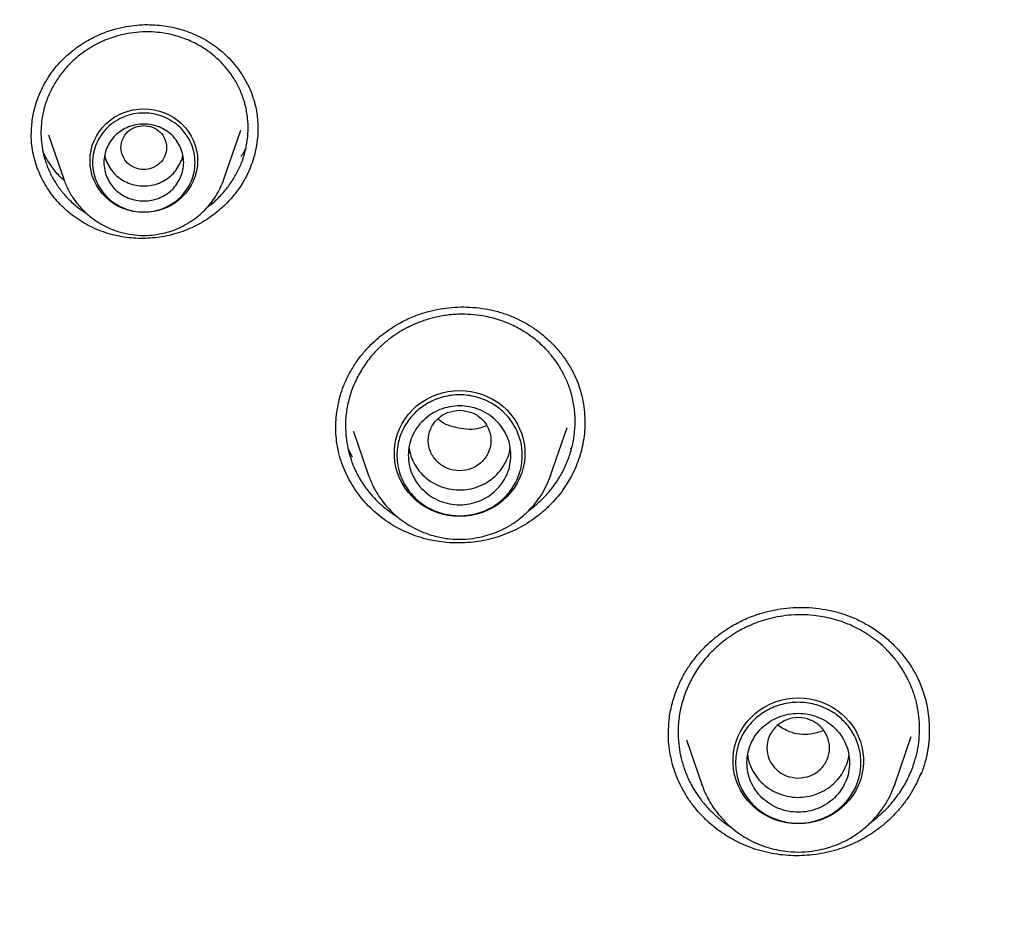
# Model space of a CAD drawing. Header units: millimetres. Extents: x 8 to 871, y 12 to 1888.
# Tile 87 of 114: x 386 to 403, y 1722 to 1737. Entities that reach past the tile are written whole.
import ezdxf

# ---------------------------------------------------------------- set-up
doc = ezdxf.new("R2010")
doc.units = ezdxf.units.MM

msp = doc.modelspace()

# ---------------------------------------------------------------- linework, layer by layer
at = {"color": 7, "linetype": 'Continuous', "lineweight": 30}
for p, q in [((389.102, 1734.554), (389.399, 1735.417)), ((386.022, 1735.336), (386.291, 1734.554)), ((394.834, 1729.36), (395.125, 1730.204)), ((395.433, 1730.317), (395.433, 1730.285)), ((391.375, 1730.13), (391.641, 1729.36)), ((391.379, 1730.122), (391.376, 1730.13)), ((391.359, 1729.68), (391.281, 1729.83)), ((395.19, 1729.841), (395.179, 1729.821)), ((391.641, 1729.36), (391.644, 1729.351)), ((391.644, 1729.351), (391.641, 1729.36)), ((394.83, 1729.351), (394.834, 1729.36)), ((394.834, 1729.36), (394.831, 1729.351)), ((397.217, 1724.722), (397.486, 1723.942)), ((400.871, 1723.942), (401.162, 1724.784)), ((401.332, 1724.14), (401.332, 1724.119)), ((397.487, 1723.937), (397.486, 1723.942)), ((400.867, 1723.931), (400.871, 1723.942)), ((400.871, 1723.942), (400.868, 1723.931))]:
    msp.add_line(p, q, dxfattribs=at)
at = {"color": 7, "linetype": 'Continuous', "lineweight": 30, "flags": 128}
for points in [[(387.696, 1733.971), (387.604, 1733.976), (387.512, 1733.989), (387.423, 1734.01), (387.335, 1734.04), (387.252, 1734.079), (387.172, 1734.124), (387.098, 1734.178), (387.029, 1734.238), (386.967, 1734.304), (386.912, 1734.375), (386.864, 1734.452), (386.825, 1734.533), (386.793, 1734.617), (386.771, 1734.703), (386.757, 1734.791), (386.753, 1734.881), (386.757, 1734.97), (386.771, 1735.058), (386.793, 1735.145), (386.825, 1735.229), (386.864, 1735.309), (386.912, 1735.386), (386.967, 1735.457), (387.029, 1735.524), (387.098, 1735.584), (387.172, 1735.637), (387.252, 1735.683), (387.335, 1735.721), (387.423, 1735.751), (387.512, 1735.772), (387.604, 1735.786), (387.696, 1735.79), (387.789, 1735.786), (387.881, 1735.772), (387.97, 1735.751), (388.058, 1735.721), (388.141, 1735.683), (388.221, 1735.637), (388.295, 1735.584), (388.364, 1735.524), (388.426, 1735.457), (388.481, 1735.386), (388.529, 1735.309), (388.568, 1735.229), (388.6, 1735.145), (388.622, 1735.058), (388.636, 1734.97), (388.64, 1734.881), (388.636, 1734.791), (388.622, 1734.703), (388.6, 1734.617), (388.568, 1734.533), (388.529, 1734.452), (388.481, 1734.375), (388.426, 1734.304), (388.364, 1734.238), (388.295, 1734.178), (388.221, 1734.124), (388.141, 1734.079), (388.058, 1734.04), (387.97, 1734.01), (387.881, 1733.989), (387.789, 1733.976), (387.696, 1733.971)], [(393.237, 1728.643), (393.135, 1728.648), (393.033, 1728.661), (392.933, 1728.683), (392.835, 1728.714), (392.74, 1728.753), (392.65, 1728.8), (392.564, 1728.854), (392.484, 1728.916), (392.409, 1728.984), (392.342, 1729.059), (392.281, 1729.139), (392.229, 1729.224), (392.184, 1729.313), (392.148, 1729.406), (392.121, 1729.502), (392.102, 1729.599), (392.093, 1729.698), (392.093, 1729.797), (392.102, 1729.895), (392.121, 1729.993), (392.148, 1730.088), (392.184, 1730.181), (392.229, 1730.27), (392.281, 1730.355), (392.342, 1730.436), (392.409, 1730.51), (392.484, 1730.579), (392.564, 1730.64), (392.65, 1730.695), (392.74, 1730.742), (392.835, 1730.781), (392.933, 1730.811), (393.033, 1730.833), (393.135, 1730.847), (393.237, 1730.851), (393.34, 1730.847), (393.442, 1730.833), (393.542, 1730.811), (393.64, 1730.781), (393.734, 1730.742), (393.825, 1730.695), (393.911, 1730.64), (393.991, 1730.579), (394.065, 1730.51), (394.133, 1730.436), (394.193, 1730.355), (394.246, 1730.27), (394.291, 1730.181), (394.327, 1730.088), (394.354, 1729.993), (394.373, 1729.895), (394.382, 1729.797), (394.382, 1729.698), (394.373, 1729.599), (394.354, 1729.502), (394.327, 1729.406), (394.291, 1729.313), (394.246, 1729.224), (394.193, 1729.139), (394.133, 1729.059), (394.065, 1728.984), (393.991, 1728.916), (393.911, 1728.854), (393.825, 1728.8), (393.734, 1728.753), (393.64, 1728.714), (393.542, 1728.683), (393.442, 1728.661), (393.34, 1728.648), (393.237, 1728.643)], [(399.179, 1723.253), (399.076, 1723.257), (398.974, 1723.27), (398.874, 1723.292), (398.776, 1723.323), (398.682, 1723.362), (398.591, 1723.409), (398.505, 1723.463), (398.425, 1723.525), (398.351, 1723.594), (398.283, 1723.668), (398.223, 1723.748), (398.17, 1723.833), (398.125, 1723.923), (398.089, 1724.015), (398.062, 1724.111), (398.043, 1724.208), (398.034, 1724.307), (398.034, 1724.406), (398.043, 1724.505), (398.062, 1724.602), (398.089, 1724.698), (398.125, 1724.79), (398.17, 1724.88), (398.223, 1724.965), (398.283, 1725.045), (398.351, 1725.119), (398.425, 1725.188), (398.505, 1725.25), (398.591, 1725.304), (398.682, 1725.351), (398.776, 1725.39), (398.874, 1725.421), (398.974, 1725.443), (399.076, 1725.456), (399.179, 1725.46), (399.281, 1725.456), (399.383, 1725.443), (399.483, 1725.421), (399.581, 1725.39), (399.676, 1725.351), (399.766, 1725.304), (399.852, 1725.25), (399.932, 1725.188), (400.007, 1725.119), (400.074, 1725.045), (400.135, 1724.965), (400.187, 1724.88), (400.232, 1724.79), (400.268, 1724.698), (400.295, 1724.602), (400.314, 1724.505), (400.323, 1724.406), (400.323, 1724.307), (400.314, 1724.208), (400.295, 1724.111), (400.268, 1724.015), (400.232, 1723.923), (400.187, 1723.833), (400.135, 1723.748), (400.074, 1723.668), (400.007, 1723.594), (399.932, 1723.525), (399.852, 1723.463), (399.766, 1723.409), (399.676, 1723.362), (399.581, 1723.323), (399.483, 1723.292), (399.383, 1723.27), (399.281, 1723.257), (399.179, 1723.253)]]:
    msp.add_lwpolyline(points, dxfattribs=at)
at = {"color": 7, "linetype": 'Continuous', "lineweight": 30}
for points, knots in [([(422.554, 1773.374), (422.239, 1773.372), (421.619, 1773.37), (420.703, 1773.346), (419.815, 1773.31), (418.955, 1773.261), (418.123, 1773.202), (417.319, 1773.132), (416.52, 1773.052), (415.726, 1772.961), (414.941, 1772.86), (414.19, 1772.752), (413.474, 1772.64), (412.792, 1772.524), (412.144, 1772.406), (411.53, 1772.287), (410.95, 1772.168), (410.404, 1772.05), (409.924, 1771.942), (409.508, 1771.844), (409.148, 1771.758), (408.801, 1771.671), (408.46, 1771.584), (407.865, 1771.429), (407.014, 1771.194), (405.908, 1770.864), (404.8, 1770.507), (403.69, 1770.125), (402.578, 1769.715), (401.465, 1769.278), (400.351, 1768.812), (399.377, 1768.38), (398.542, 1767.991), (397.844, 1767.654), (397.147, 1767.306), (396.45, 1766.945), (395.755, 1766.572), (395.062, 1766.188), (394.379, 1765.796), (393.703, 1765.395), (393.04, 1764.989), (392.392, 1764.579), (391.768, 1764.172), (391.169, 1763.77), (390.593, 1763.372), (390.066, 1762.998), (389.582, 1762.647), (389.13, 1762.311), (388.675, 1761.966), (388.212, 1761.607), (387.741, 1761.233), (387.263, 1760.845), (386.76, 1760.427), (386.234, 1759.979), (385.685, 1759.498), (385.133, 1759.001), (384.582, 1758.491), (383.971, 1757.909), (383.303, 1757.252), (382.583, 1756.515), (381.874, 1755.76), (381.175, 1754.987), (380.486, 1754.195), (379.821, 1753.397), (379.177, 1752.593), (378.553, 1751.784), (377.939, 1750.953), (377.334, 1750.101), (376.797, 1749.312), (376.325, 1748.591), (375.914, 1747.943), (375.514, 1747.291), (375.13, 1746.645), (374.767, 1746.013), (374.425, 1745.399), (374.1, 1744.797), (373.793, 1744.208), (373.502, 1743.634), (373.282, 1743.186), (373.125, 1742.861), (373.029, 1742.657), (372.939, 1742.467), (372.858, 1742.294), (372.787, 1742.139), (372.724, 1742.001), (372.669, 1741.88), (372.625, 1741.783), (372.591, 1741.707), (372.56, 1741.637), (372.522, 1741.551), (372.473, 1741.44), (372.413, 1741.306), (372.345, 1741.148), (372.266, 1740.965), (372.177, 1740.758), (372.014, 1740.372), (371.783, 1739.807), (371.491, 1739.061), (371.214, 1738.321), (370.952, 1737.587), (370.706, 1736.861), (370.465, 1736.116), (370.231, 1735.352), (370.005, 1734.573), (369.765, 1733.687), (369.516, 1732.7), (369.267, 1731.611), (369.042, 1730.518), (368.842, 1729.42), (368.703, 1728.555), (368.612, 1727.925), (368.558, 1727.531), (368.507, 1727.136), (368.46, 1726.747), (368.418, 1726.371), (368.38, 1726.018), (368.348, 1725.692), (368.32, 1725.392), (368.296, 1725.118), (368.275, 1724.872), (368.258, 1724.652), (368.244, 1724.458), (368.232, 1724.292), (368.225, 1724.189), (368.222, 1724.143)], [0, 0, 0, 0, 0.011507, 0.022678, 0.033516, 0.044018, 0.054186, 0.06402, 0.073518, 0.083581, 0.093238, 0.10249, 0.111338, 0.11978, 0.127818, 0.13545, 0.142678, 0.149501, 0.155919, 0.160677, 0.165186, 0.169485, 0.173772, 0.178072, 0.192042, 0.206146, 0.220384, 0.234757, 0.249264, 0.263907, 0.2787, 0.293644, 0.303095, 0.312605, 0.322176, 0.331807, 0.341498, 0.351249, 0.361006, 0.37054, 0.380261, 0.389707, 0.398879, 0.407777, 0.416401, 0.424751, 0.43169, 0.438557, 0.445606, 0.452846, 0.460277, 0.467897, 0.475708, 0.48452, 0.493563, 0.502811, 0.512126, 0.521486, 0.534193, 0.546983, 0.559855, 0.57281, 0.585848, 0.599026, 0.611609, 0.624345, 0.637234, 0.650276, 0.663471, 0.67299, 0.682587, 0.692242, 0.701675, 0.710797, 0.719608, 0.728107, 0.736508, 0.744581, 0.752325, 0.755278, 0.758156, 0.760806, 0.763202, 0.765345, 0.767234, 0.768915, 0.770325, 0.771242, 0.772043, 0.773224, 0.774786, 0.776607, 0.778766, 0.781264, 0.7841, 0.78726, 0.797059, 0.807118, 0.817438, 0.826872, 0.836515, 0.846364, 0.856422, 0.866684, 0.877012, 0.891091, 0.905166, 0.919235, 0.9333, 0.94736, 0.95238, 0.957399, 0.962418, 0.967435, 0.972247, 0.976713, 0.980831, 0.984602, 0.988028, 0.991108, 0.993843, 0.996236, 0.998287, 1, 1, 1, 1]), ([(371.302, 1724.065), (371.324, 1724.188), (371.382, 1724.517), (371.485, 1725.051), (371.611, 1725.668), (371.746, 1726.283), (371.888, 1726.897), (372.038, 1727.509), (372.197, 1728.119), (372.363, 1728.727), (372.537, 1729.334), (372.719, 1729.938), (372.909, 1730.539), (373.107, 1731.139), (373.313, 1731.735), (373.526, 1732.33), (373.747, 1732.922), (373.976, 1733.511), (374.212, 1734.097), (374.456, 1734.68), (374.708, 1735.26), (374.967, 1735.838), (375.234, 1736.412), (375.508, 1736.982), (375.79, 1737.55), (376.079, 1738.114), (376.375, 1738.674), (376.678, 1739.231), (376.989, 1739.784), (377.307, 1740.333), (377.632, 1740.879), (377.964, 1741.42), (378.304, 1741.957), (378.65, 1742.491), (379.003, 1743.019), (379.363, 1743.544), (379.73, 1744.064), (380.103, 1744.58), (380.483, 1745.091), (380.87, 1745.598), (381.263, 1746.1), (381.663, 1746.597), (382.07, 1747.089), (382.483, 1747.576), (382.902, 1748.058), (383.327, 1748.535), (383.758, 1749.007), (384.196, 1749.474), (384.64, 1749.935), (385.089, 1750.391), (385.545, 1750.842), (386.006, 1751.287), (386.473, 1751.726), (386.946, 1752.159), (387.425, 1752.587), (387.909, 1753.009), (388.398, 1753.425), (388.893, 1753.836), (389.393, 1754.24), (389.898, 1754.638), (390.409, 1755.03), (390.924, 1755.415), (391.445, 1755.795), (391.97, 1756.168), (392.501, 1756.535), (393.036, 1756.895), (393.575, 1757.249), (394.119, 1757.596), (394.668, 1757.937), (395.221, 1758.271), (395.779, 1758.598), (396.34, 1758.918), (396.906, 1759.232), (397.476, 1759.539), (398.05, 1759.839), (398.627, 1760.132), (399.209, 1760.418), (399.794, 1760.696), (400.382, 1760.968), (400.974, 1761.233), (401.57, 1761.49), (402.169, 1761.74), (402.771, 1761.983), (403.376, 1762.219), (403.984, 1762.447), (404.595, 1762.668), (405.209, 1762.882), (405.826, 1763.088), (406.445, 1763.286), (407.067, 1763.477), (407.692, 1763.661), (408.318, 1763.837), (408.947, 1764.005), (409.578, 1764.166), (410.211, 1764.319), (410.846, 1764.465), (411.483, 1764.603), (412.122, 1764.733), (412.762, 1764.855), (413.404, 1764.969), (414.047, 1765.076), (414.692, 1765.175), (415.338, 1765.266), (415.985, 1765.35), (416.633, 1765.425), (417.282, 1765.493), (417.931, 1765.553), (418.582, 1765.605), (419.233, 1765.649), (419.885, 1765.685), (420.537, 1765.714), (421.189, 1765.734), (421.842, 1765.747), (422.495, 1765.751), (423.147, 1765.748), (423.8, 1765.737), (424.452, 1765.718), (425.104, 1765.691), (425.756, 1765.656), (426.407, 1765.613), (427.058, 1765.563), (427.708, 1765.505), (428.357, 1765.438), (429.005, 1765.364), (429.652, 1765.282), (430.298, 1765.192), (430.943, 1765.095), (431.587, 1764.989), (432.229, 1764.876), (432.869, 1764.755), (433.508, 1764.627), (434.146, 1764.49), (434.781, 1764.346), (435.414, 1764.195), (436.046, 1764.035), (436.675, 1763.868), (437.302, 1763.694), (437.927, 1763.512), (438.549, 1763.322), (439.169, 1763.125), (439.786, 1762.92), (440.401, 1762.708), (441.012, 1762.488), (441.621, 1762.261), (442.227, 1762.027), (442.83, 1761.785), (443.429, 1761.536), (444.025, 1761.28), (444.618, 1761.017), (445.207, 1760.747), (445.793, 1760.469), (446.375, 1760.184), (446.953, 1759.893), (447.528, 1759.594), (448.098, 1759.289), (448.665, 1758.976), (449.227, 1758.657), (449.785, 1758.331), (450.339, 1757.998), (450.889, 1757.659), (451.434, 1757.313), (451.974, 1756.96), (452.51, 1756.601), (453.041, 1756.235), (453.568, 1755.863), (454.089, 1755.485), (454.606, 1755.101), (455.117, 1754.71), (455.623, 1754.313), (456.124, 1753.91), (456.62, 1753.501), (457.11, 1753.086), (457.595, 1752.665), (458.075, 1752.238), (458.549, 1751.805), (459.017, 1751.367), (459.479, 1750.923), (459.936, 1750.474), (460.387, 1750.019), (460.831, 1749.559), (461.27, 1749.093), (461.703, 1748.622), (462.129, 1748.146), (462.549, 1747.665), (462.963, 1747.178), (463.371, 1746.687), (463.772, 1746.191), (464.166, 1745.69), (464.554, 1745.184), (464.936, 1744.674), (465.311, 1744.159), (465.679, 1743.64), (466.04, 1743.116), (466.394, 1742.588), (466.742, 1742.055), (467.082, 1741.519), (467.416, 1740.978), (467.742, 1740.433), (468.061, 1739.885), (468.373, 1739.332), (468.678, 1738.776), (468.976, 1738.217), (469.266, 1737.653), (469.549, 1737.087), (469.824, 1736.516), (470.092, 1735.943), (470.353, 1735.366), (470.606, 1734.787), (470.851, 1734.204), (471.089, 1733.618), (471.319, 1733.03), (471.542, 1732.438), (471.757, 1731.845), (471.964, 1731.248), (472.163, 1730.649), (472.354, 1730.048), (472.538, 1729.444), (472.714, 1728.839), (472.881, 1728.231), (473.041, 1727.621), (473.193, 1727.009), (473.337, 1726.396), (473.473, 1725.781), (473.601, 1725.164), (473.72, 1724.546), (473.806, 1724.078), (473.849, 1723.815), (473.859, 1723.76)], [0, 0, 0, 0, 0.002644, 0.007112, 0.01158, 0.016048, 0.020516, 0.024984, 0.029452, 0.033919, 0.038387, 0.042855, 0.047323, 0.051791, 0.056258, 0.060726, 0.065194, 0.069662, 0.074129, 0.078597, 0.083065, 0.087532, 0.092, 0.096468, 0.100935, 0.105403, 0.109871, 0.114338, 0.118806, 0.123273, 0.127741, 0.132208, 0.136676, 0.141143, 0.145611, 0.150078, 0.154546, 0.159013, 0.163481, 0.167948, 0.172415, 0.176883, 0.18135, 0.185817, 0.190285, 0.194752, 0.199219, 0.203686, 0.208153, 0.212621, 0.217088, 0.221555, 0.226022, 0.230489, 0.234956, 0.239423, 0.243891, 0.248358, 0.252825, 0.257292, 0.261759, 0.266226, 0.270693, 0.27516, 0.279627, 0.284093, 0.28856, 0.293027, 0.297494, 0.301961, 0.306428, 0.310895, 0.315362, 0.319828, 0.324295, 0.328762, 0.333229, 0.337695, 0.342162, 0.346629, 0.351096, 0.355562, 0.360029, 0.364496, 0.368962, 0.373429, 0.377896, 0.382362, 0.386829, 0.391296, 0.395762, 0.400229, 0.404696, 0.409162, 0.413629, 0.418095, 0.422562, 0.427029, 0.431495, 0.435962, 0.440428, 0.444895, 0.449361, 0.453828, 0.458294, 0.462761, 0.467227, 0.471694, 0.476161, 0.480627, 0.485094, 0.48956, 0.494027, 0.498493, 0.50296, 0.507426, 0.511893, 0.516359, 0.520826, 0.525292, 0.529759, 0.534225, 0.538692, 0.543158, 0.547625, 0.552091, 0.556558, 0.561025, 0.565491, 0.569958, 0.574424, 0.578891, 0.583357, 0.587824, 0.592291, 0.596757, 0.601224, 0.60569, 0.610157, 0.614623, 0.61909, 0.623557, 0.628023, 0.63249, 0.636957, 0.641423, 0.64589, 0.650357, 0.654823, 0.65929, 0.663757, 0.668224, 0.67269, 0.677157, 0.681624, 0.686091, 0.690557, 0.695024, 0.699491, 0.703958, 0.708425, 0.712892, 0.717358, 0.721825, 0.726292, 0.730759, 0.735226, 0.739693, 0.74416, 0.748627, 0.753094, 0.757561, 0.762028, 0.766495, 0.770962, 0.775429, 0.779896, 0.784363, 0.78883, 0.793298, 0.797765, 0.802232, 0.806699, 0.811166, 0.815634, 0.820101, 0.824568, 0.829035, 0.833503, 0.83797, 0.842437, 0.846905, 0.851372, 0.85584, 0.860307, 0.864774, 0.869242, 0.873709, 0.878177, 0.882644, 0.887112, 0.89158, 0.896047, 0.900515, 0.904982, 0.90945, 0.913918, 0.918385, 0.922853, 0.92732, 0.931788, 0.936256, 0.940724, 0.945191, 0.949659, 0.954127, 0.958595, 0.963062, 0.96753, 0.971998, 0.976466, 0.980934, 0.985402, 0.989869, 0.994337, 0.998805, 1, 1, 1, 1]), ([(386.381, 1751.637), (386.126, 1751.396), (385.492, 1750.798), (384.726, 1750.01), (384.197, 1749.445), (384.007, 1749.24), (383.955, 1749.183), (383.903, 1749.127), (383.851, 1749.07), (383.799, 1749.013), (383.747, 1748.956), (383.694, 1748.898), (383.629, 1748.826), (383.532, 1748.718), (383.389, 1748.557), (383.195, 1748.338), (382.957, 1748.065), (382.675, 1747.737), (382.345, 1747.345), (381.967, 1746.887), (381.543, 1746.359), (381.08, 1745.765), (380.58, 1745.102), (380.047, 1744.37), (379.612, 1743.748), (379.306, 1743.297), (379.138, 1743.046), (378.995, 1742.831), (378.856, 1742.618), (378.719, 1742.407), (378.585, 1742.198), (378.38, 1741.873), (378.109, 1741.436), (377.728, 1740.804), (377.321, 1740.105), (376.899, 1739.347), (376.593, 1738.776), (376.388, 1738.381), (376.271, 1738.153), (376.157, 1737.929), (376.047, 1737.71), (375.941, 1737.496), (375.839, 1737.287), (375.483, 1736.551), (374.902, 1735.273), (374.153, 1733.43), (373.482, 1731.56), (372.911, 1729.741), (372.433, 1727.979), (372.052, 1726.348), (371.827, 1725.21), (371.713, 1724.575), (371.678, 1724.377), (371.644, 1724.179), (371.611, 1723.981), (371.579, 1723.783), (371.524, 1723.433), (371.446, 1722.909), (371.349, 1722.19), (371.257, 1721.405), (371.171, 1720.553), (371.105, 1719.752), (371.056, 1719.012), (371.022, 1718.348), (370.996, 1717.655), (370.979, 1716.924), (370.974, 1716.161), (370.982, 1715.341), (371.005, 1714.502), (371.043, 1713.668), (371.091, 1712.893), (371.147, 1712.177), (371.21, 1711.503), (371.277, 1710.872), (371.331, 1710.421), (371.365, 1710.148), (371.381, 1710.031), (371.396, 1709.917), (371.41, 1709.807), (371.425, 1709.701), (371.439, 1709.598), (371.538, 1708.894), (371.751, 1707.585), (372.14, 1705.676), (372.61, 1703.768), (373.139, 1701.94), (373.723, 1700.196), (374.165, 1698.983), (374.435, 1698.332), (374.479, 1698.228)], [0, 0, 0, 0, 0.017844, 0.044336, 0.055992, 0.057301, 0.058609, 0.059917, 0.061226, 0.062534, 0.063842, 0.065151, 0.066552, 0.068785, 0.072561, 0.077535, 0.083707, 0.091076, 0.099642, 0.109877, 0.12142, 0.134272, 0.148432, 0.1639, 0.180677, 0.187344, 0.191803, 0.196209, 0.200562, 0.204865, 0.209115, 0.213315, 0.224598, 0.235492, 0.251257, 0.266129, 0.280108, 0.284614, 0.289019, 0.293323, 0.297525, 0.301627, 0.305627, 0.309526, 0.343739, 0.377951, 0.412163, 0.446374, 0.47648, 0.506586, 0.533079, 0.536549, 0.540018, 0.543487, 0.546957, 0.550426, 0.553895, 0.565314, 0.577854, 0.591516, 0.6063, 0.622206, 0.633228, 0.644732, 0.656717, 0.669183, 0.682635, 0.696289, 0.711742, 0.726178, 0.739597, 0.752, 0.763386, 0.774736, 0.784856, 0.786959, 0.789, 0.790979, 0.792896, 0.794751, 0.796544, 0.798274, 0.831619, 0.865244, 0.89915, 0.933337, 0.963654, 0.994189, 1, 1, 1, 1]), ([(385.981, 1736.276), (386.014, 1736.328), (386.079, 1736.43), (386.193, 1736.569), (386.315, 1736.695), (386.443, 1736.807), (386.577, 1736.905), (386.735, 1737.004), (386.918, 1737.096), (387.126, 1737.173), (387.329, 1737.226), (387.526, 1737.256), (387.712, 1737.268), (387.886, 1737.264), (388.047, 1737.248), (388.208, 1737.22), (388.368, 1737.179), (388.528, 1737.123), (388.68, 1737.055), (388.828, 1736.973), (388.969, 1736.876), (389.105, 1736.764), (389.231, 1736.638), (389.347, 1736.498), (389.451, 1736.345), (389.539, 1736.182), (389.606, 1736.018), (389.653, 1735.86), (389.681, 1735.714), (389.695, 1735.581), (389.697, 1735.498), (389.698, 1735.459)], [0, 0, 0, 0, 0.036261, 0.071355, 0.105354, 0.1383, 0.170226, 0.201151, 0.24569, 0.288079, 0.328325, 0.366303, 0.402033, 0.435516, 0.46674, 0.495694, 0.530752, 0.562812, 0.595325, 0.6286, 0.662737, 0.69774, 0.733586, 0.770229, 0.807609, 0.845661, 0.882476, 0.916172, 0.946972, 0.974919, 1, 1, 1, 1]), ([(389.284, 1734.583), (389.318, 1734.645), (389.387, 1734.77), (389.461, 1734.973), (389.51, 1735.186), (389.531, 1735.406), (389.522, 1735.631), (389.491, 1735.806), (389.455, 1735.935), (389.426, 1736.019), (389.391, 1736.107), (389.347, 1736.199), (389.295, 1736.294), (389.222, 1736.407), (389.12, 1736.538), (388.98, 1736.68), (388.813, 1736.815), (388.644, 1736.918), (388.487, 1736.992), (388.354, 1737.043), (388.201, 1737.088), (388.032, 1737.122), (387.83, 1737.142), (387.626, 1737.139), (387.424, 1737.114), (387.275, 1737.08), (387.169, 1737.049), (387.099, 1737.025), (387.03, 1736.999), (386.962, 1736.97), (386.863, 1736.923), (386.737, 1736.852), (386.574, 1736.739), (386.412, 1736.598), (386.258, 1736.428), (386.177, 1736.302), (386.136, 1736.24)], [0, 0, 0, 0, 0.038268, 0.077292, 0.117073, 0.15761, 0.198902, 0.240946, 0.256243, 0.27269, 0.290287, 0.309032, 0.328923, 0.349959, 0.383648, 0.419898, 0.458703, 0.500052, 0.526528, 0.551972, 0.576387, 0.611075, 0.643462, 0.683063, 0.718599, 0.750081, 0.76316, 0.776176, 0.789129, 0.80202, 0.81485, 0.846645, 0.878061, 0.919355, 0.959998, 1, 1, 1, 1]), ([(385.722, 1735.319), (385.724, 1735.4), (385.73, 1735.563), (385.774, 1735.781), (385.833, 1735.969), (385.898, 1736.127), (385.953, 1736.226), (385.981, 1736.276)], [0, 0, 0, 0, 0.242856, 0.495377, 0.663748, 0.831953, 1, 1, 1, 1]), ([(386.136, 1736.24), (386.101, 1736.176), (386.029, 1736.045), (385.953, 1735.833), (385.908, 1735.627), (385.891, 1735.433), (385.893, 1735.253), (385.917, 1735.071), (385.954, 1734.92), (385.994, 1734.8), (386.031, 1734.711), (386.072, 1734.624), (386.12, 1734.537), (386.167, 1734.463), (386.209, 1734.404), (386.245, 1734.355), (386.288, 1734.302), (386.343, 1734.241), (386.412, 1734.171), (386.492, 1734.1), (386.584, 1734.029), (386.654, 1733.98), (386.694, 1733.956), (386.698, 1733.954)], [0, 0, 0, 0, 0.082612, 0.167812, 0.255625, 0.323239, 0.392351, 0.462972, 0.535115, 0.571774, 0.608818, 0.646248, 0.684066, 0.722274, 0.747047, 0.76842, 0.791671, 0.825594, 0.862861, 0.903477, 0.947447, 0.994776, 1, 1, 1, 1]), ([(387.696, 1735.497), (387.644, 1735.491), (387.54, 1735.479), (387.406, 1735.39), (387.318, 1735.263), (387.286, 1735.111), (387.318, 1734.96), (387.406, 1734.831), (387.54, 1734.747), (387.696, 1734.715), (387.853, 1734.747), (387.987, 1734.831), (388.075, 1734.96), (388.107, 1735.111), (388.075, 1735.263), (387.987, 1735.39), (387.853, 1735.479), (387.749, 1735.491), (387.696, 1735.497)], [0, 0, 0, 0, 0.0625, 0.125, 0.1875, 0.25, 0.3125, 0.375, 0.4375, 0.5, 0.5625, 0.625, 0.6875, 0.75, 0.8125, 0.875, 0.9375, 1, 1, 1, 1]), ([(389.699, 1735.455), (389.7, 1735.45), (389.702, 1735.392), (389.693, 1735.28), (389.672, 1735.12), (389.635, 1734.961), (389.583, 1734.803), (389.518, 1734.648), (389.462, 1734.549), (389.434, 1734.499)], [0, 0, 0, 0, 0.014555, 0.175829, 0.337104, 0.500289, 0.663471, 0.831738, 1, 1, 1, 1]), ([(389.695, 1735.495), (389.697, 1735.476), (389.7, 1735.457), (389.698, 1735.437), (389.698, 1735.437)], [0, 0, 0, 0, 0.970341, 1, 1, 1, 1]), ([(389.434, 1734.499), (389.41, 1734.46), (389.361, 1734.382), (389.277, 1734.272), (389.185, 1734.167), (389.086, 1734.068), (388.978, 1733.975), (388.858, 1733.885), (388.725, 1733.8), (388.577, 1733.721), (388.423, 1733.654), (388.263, 1733.6), (388.1, 1733.559), (387.935, 1733.531), (387.767, 1733.517), (387.599, 1733.516), (387.433, 1733.528), (387.27, 1733.553), (387.107, 1733.591), (386.949, 1733.643), (386.796, 1733.707), (386.649, 1733.784), (386.508, 1733.874), (386.377, 1733.974), (386.258, 1734.083), (386.15, 1734.2), (386.052, 1734.327), (385.964, 1734.462), (385.889, 1734.604), (385.826, 1734.754), (385.776, 1734.91), (385.742, 1735.069), (385.724, 1735.21), (385.722, 1735.297), (385.721, 1735.332)], [0, 0, 0, 0, 0.027255, 0.054652, 0.081977, 0.109301, 0.137198, 0.165095, 0.197074, 0.229053, 0.261961, 0.294869, 0.326806, 0.358743, 0.391613, 0.424484, 0.456394, 0.488303, 0.521104, 0.553904, 0.586366, 0.618826, 0.652284, 0.685744, 0.71745, 0.749156, 0.781725, 0.814294, 0.846969, 0.879643, 0.913334, 0.947026, 0.97866, 1, 1, 1, 1]), ([(389.488, 1735.109), (389.476, 1735.084), (389.45, 1735.029), (389.417, 1734.976), (389.398, 1734.946)], [0, 0, 0, 0, 0.4546637, 1, 1, 1, 1]), ([(386.302, 1734.53), (386.273, 1734.556), (386.188, 1734.634), (386.085, 1734.767), (385.991, 1734.912), (385.948, 1734.999), (385.928, 1735.039)], [0, 0, 0, 0, 0.180361, 0.540146, 0.788939, 1, 1, 1, 1]), ([(387.01, 1734.98), (387.01, 1734.98), (387.014, 1734.936), (387.048, 1734.852), (387.11, 1734.734), (387.198, 1734.631), (387.305, 1734.547), (387.427, 1734.484), (387.559, 1734.444), (387.651, 1734.439), (387.696, 1734.437)], [0, 0, 0, 0, 0.000201, 0.14303, 0.285858, 0.428687, 0.571515, 0.714343, 0.857172, 1, 1, 1, 1]), ([(387.696, 1734.437), (387.742, 1734.439), (387.834, 1734.444), (387.966, 1734.484), (388.088, 1734.547), (388.194, 1734.631), (388.283, 1734.734), (388.345, 1734.852), (388.379, 1734.936), (388.383, 1734.98), (388.383, 1734.98)], [0, 0, 0, 0, 0.142828, 0.285657, 0.428485, 0.571313, 0.714142, 0.85697, 0.999799, 1, 1, 1, 1]), ([(386.291, 1734.554), (386.316, 1734.493), (386.365, 1734.368), (386.473, 1734.194), (386.605, 1734.032), (386.763, 1733.888), (386.942, 1733.766), (387.136, 1733.672), (387.337, 1733.608), (387.541, 1733.573), (387.744, 1733.566), (387.92, 1733.583), (388.073, 1733.615), (388.208, 1733.656), (388.349, 1733.715), (388.494, 1733.793), (388.638, 1733.894), (388.765, 1734.008), (388.873, 1734.131), (388.962, 1734.258), (389.042, 1734.399), (389.081, 1734.502), (389.102, 1734.554)], [0, 0, 0, 0, 0.053881, 0.109326, 0.166481, 0.225544, 0.285572, 0.34436, 0.40186, 0.458087, 0.513056, 0.56678, 0.602436, 0.640806, 0.682334, 0.727065, 0.775039, 0.826292, 0.866914, 0.909405, 0.953769, 1, 1, 1, 1]), ([(388.811, 1734.065), (388.825, 1734.075), (388.902, 1734.127), (389.022, 1734.242), (389.168, 1734.404), (389.246, 1734.524), (389.284, 1734.583)], [0, 0, 0, 0, 0.071148, 0.389698, 0.699316, 1, 1, 1, 1]), ([(391.287, 1731.117), (391.323, 1731.182), (391.392, 1731.307), (391.516, 1731.475), (391.645, 1731.621), (391.776, 1731.746), (391.905, 1731.851), (392.036, 1731.944), (392.168, 1732.024), (392.296, 1732.09), (392.414, 1732.143), (392.528, 1732.187), (392.67, 1732.232), (392.844, 1732.275), (393.05, 1732.306), (393.26, 1732.318), (393.471, 1732.311), (393.68, 1732.286), (393.885, 1732.243), (394.083, 1732.181), (394.274, 1732.1), (394.455, 1732.001), (394.624, 1731.886), (394.783, 1731.754), (394.93, 1731.606), (395.065, 1731.439), (395.186, 1731.255), (395.279, 1731.07), (395.348, 1730.886), (395.395, 1730.706), (395.427, 1730.514), (395.432, 1730.383), (395.434, 1730.316)], [0, 0, 0, 0, 0.0391, 0.075486, 0.109258, 0.140476, 0.169176, 0.195378, 0.223537, 0.248124, 0.269343, 0.289943, 0.310767, 0.345841, 0.381409, 0.417457, 0.453615, 0.489738, 0.525806, 0.561802, 0.597727, 0.633705, 0.669798, 0.705993, 0.743017, 0.781261, 0.820649, 0.861114, 0.89297, 0.926971, 0.96321, 1, 1, 1, 1]), ([(395.053, 1729.442), (395.087, 1729.513), (395.154, 1729.657), (395.221, 1729.886), (395.261, 1730.125), (395.269, 1730.371), (395.243, 1730.619), (395.195, 1730.812), (395.146, 1730.953), (395.108, 1731.045), (395.062, 1731.141), (395.007, 1731.24), (394.942, 1731.342), (394.852, 1731.464), (394.73, 1731.602), (394.565, 1731.751), (394.371, 1731.889), (394.177, 1731.993), (393.998, 1732.066), (393.847, 1732.114), (393.675, 1732.155), (393.485, 1732.182), (393.261, 1732.192), (393.033, 1732.177), (392.811, 1732.137), (392.647, 1732.09), (392.533, 1732.048), (392.457, 1732.018), (392.382, 1731.984), (392.309, 1731.948), (392.203, 1731.89), (392.069, 1731.804), (391.896, 1731.669), (391.727, 1731.503), (391.569, 1731.304), (391.487, 1731.16), (391.447, 1731.088)], [0, 0, 0, 0, 0.038285, 0.077328, 0.117128, 0.157683, 0.198993, 0.241054, 0.256446, 0.27297, 0.290623, 0.309406, 0.329315, 0.350351, 0.384003, 0.420177, 0.458866, 0.500063, 0.526431, 0.551789, 0.576138, 0.610765, 0.643133, 0.682775, 0.718424, 0.750088, 0.763136, 0.776124, 0.789053, 0.801924, 0.814737, 0.846504, 0.877913, 0.919228, 0.95992, 1, 1, 1, 1]), ([(391.065, 1730.169), (391.065, 1730.182), (391.065, 1730.214), (391.066, 1730.276), (391.071, 1730.362), (391.082, 1730.472), (391.105, 1730.605), (391.142, 1730.76), (391.2, 1730.935), (391.256, 1731.054), (391.287, 1731.117)], [0, 0, 0, 0, 0.041595, 0.106833, 0.195959, 0.309067, 0.446155, 0.607127, 0.791805, 1, 1, 1, 1]), ([(391.447, 1731.088), (391.412, 1731.013), (391.341, 1730.863), (391.273, 1730.621), (391.238, 1730.39), (391.233, 1730.176), (391.249, 1729.981), (391.286, 1729.786), (391.349, 1729.581), (391.444, 1729.367), (391.54, 1729.213), (391.607, 1729.122), (391.632, 1729.09), (391.657, 1729.059), (391.683, 1729.027), (391.712, 1728.995), (391.768, 1728.934), (391.862, 1728.843), (391.978, 1728.749), (392.075, 1728.68), (392.125, 1728.65), (392.146, 1728.637)], [0, 0, 0, 0, 0.087053, 0.175836, 0.26637, 0.335453, 0.405542, 0.476079, 0.549646, 0.636076, 0.726798, 0.743092, 0.756634, 0.770735, 0.785396, 0.800617, 0.816397, 0.874391, 0.938903, 0.973617, 1, 1, 1, 1]), ([(393.237, 1730.504), (393.166, 1730.496), (393.022, 1730.48), (392.838, 1730.358), (392.717, 1730.182), (392.673, 1729.974), (392.717, 1729.767), (392.838, 1729.589), (393.022, 1729.473), (393.237, 1729.43), (393.453, 1729.473), (393.637, 1729.589), (393.758, 1729.767), (393.802, 1729.974), (393.758, 1730.182), (393.637, 1730.358), (393.453, 1730.48), (393.309, 1730.496), (393.237, 1730.504)], [0, 0, 0, 0, 0.0625, 0.125, 0.1875, 0.25, 0.3125, 0.375, 0.4375, 0.5, 0.5625, 0.625, 0.6875, 0.75, 0.8125, 0.875, 0.9375, 1, 1, 1, 1]), ([(395.209, 1729.368), (395.166, 1729.292), (395.094, 1729.164), (394.969, 1728.999), (394.849, 1728.864), (394.717, 1728.737), (394.573, 1728.622), (394.422, 1728.519), (394.263, 1728.428), (394.095, 1728.35), (393.921, 1728.285), (393.744, 1728.236), (393.564, 1728.201), (393.38, 1728.18), (393.195, 1728.174), (393.012, 1728.183), (392.83, 1728.206), (392.65, 1728.243), (392.474, 1728.296), (392.304, 1728.362), (392.14, 1728.442), (391.982, 1728.538), (391.836, 1728.645), (391.701, 1728.761), (391.578, 1728.887), (391.466, 1729.023), (391.365, 1729.169), (391.277, 1729.323), (391.202, 1729.487), (391.142, 1729.657), (391.099, 1729.831), (391.073, 1730.004), (391.062, 1730.135), (391.064, 1730.209), (391.064, 1730.226)], [0, 0, 0, 0, 0.045836, 0.076859, 0.107883, 0.139807, 0.171731, 0.202794, 0.233858, 0.265829, 0.2978, 0.328731, 0.359664, 0.391492, 0.423322, 0.45434, 0.485358, 0.517252, 0.549144, 0.580536, 0.611928, 0.644282, 0.676637, 0.707347, 0.738058, 0.769602, 0.801146, 0.832813, 0.864478, 0.897135, 0.929794, 0.960399, 0.991004, 1, 1, 1, 1]), ([(393.706, 1730.233), (393.666, 1730.216), (393.513, 1730.15), (393.218, 1730.182), (392.958, 1730.253), (392.867, 1730.347), (392.859, 1730.355)], [0, 0, 0, 0, 0.143749, 0.550539, 0.957998, 1, 1, 1, 1]), ([(395.435, 1730.305), (395.435, 1730.263), (395.435, 1730.162), (395.417, 1730.007), (395.386, 1729.841), (395.341, 1729.68), (395.283, 1729.522), (395.234, 1729.419), (395.209, 1729.368)], [0, 0, 0, 0, 0.130197, 0.312538, 0.482204, 0.651868, 0.825936, 1, 1, 1, 1]), ([(392.35, 1729.84), (392.36, 1729.793), (392.38, 1729.689), (392.452, 1729.541), (392.554, 1729.401), (392.683, 1729.284), (392.834, 1729.193), (393, 1729.132), (393.175, 1729.103), (393.352, 1729.108), (393.525, 1729.147), (393.687, 1729.217), (393.832, 1729.316), (393.955, 1729.44), (394.014, 1729.538), (394.043, 1729.588)], [0, 0, 0, 0, 0.066557, 0.144344, 0.222131, 0.299918, 0.377705, 0.455492, 0.533279, 0.611066, 0.688852, 0.766639, 0.844426, 0.922213, 1, 1, 1, 1]), ([(394.043, 1729.588), (394.067, 1729.64), (394.107, 1729.723), (394.119, 1729.814), (394.124, 1729.848)], [0, 0, 0, 0, 0.622521, 1, 1, 1, 1]), ([(391.644, 1729.351), (391.671, 1729.284), (391.725, 1729.146), (391.832, 1728.975), (391.944, 1728.83), (392.055, 1728.714), (392.178, 1728.606), (392.312, 1728.51), (392.455, 1728.428), (392.627, 1728.35), (392.83, 1728.285), (393.062, 1728.246), (393.293, 1728.238), (393.493, 1728.258), (393.667, 1728.294), (393.821, 1728.341), (393.981, 1728.408), (394.145, 1728.497), (394.309, 1728.611), (394.453, 1728.741), (394.575, 1728.881), (394.677, 1729.024), (394.765, 1729.181), (394.809, 1729.295), (394.83, 1729.351)], [0, 0, 0, 0, 0.051716, 0.107407, 0.145543, 0.184522, 0.224397, 0.264791, 0.30465, 0.343928, 0.401734, 0.458254, 0.513501, 0.567486, 0.603309, 0.64186, 0.683582, 0.728512, 0.776684, 0.828129, 0.868887, 0.911508, 0.955993, 1, 1, 1, 1]), ([(394.446, 1728.742), (394.482, 1728.768), (394.572, 1728.836), (394.705, 1728.959), (394.84, 1729.111), (394.958, 1729.271), (395.022, 1729.386), (395.053, 1729.442)], [0, 0, 0, 0, 0.140943, 0.360229, 0.576502, 0.78976, 1, 1, 1, 1]), ([(397.041, 1725.594), (397.073, 1725.667), (397.134, 1725.809), (397.249, 1726.001), (397.372, 1726.168), (397.498, 1726.313), (397.625, 1726.436), (397.755, 1726.546), (397.886, 1726.641), (398.014, 1726.721), (398.134, 1726.787), (398.252, 1726.844), (398.402, 1726.905), (398.586, 1726.964), (398.807, 1727.014), (399.033, 1727.042), (399.261, 1727.05), (399.489, 1727.037), (399.713, 1727.002), (399.931, 1726.947), (400.143, 1726.87), (400.344, 1726.772), (400.535, 1726.656), (400.714, 1726.521), (400.865, 1726.382), (400.991, 1726.244), (401.094, 1726.111), (401.189, 1725.968), (401.266, 1725.829), (401.327, 1725.693), (401.375, 1725.561), (401.417, 1725.416), (401.449, 1725.259), (401.472, 1725.095), (401.475, 1724.983), (401.477, 1724.929)], [0, 0, 0, 0, 0.038807, 0.07483, 0.108177, 0.138909, 0.167065, 0.192666, 0.220029, 0.243736, 0.264407, 0.284959, 0.305722, 0.340695, 0.376169, 0.412065, 0.447985, 0.483859, 0.51967, 0.555406, 0.591106, 0.626917, 0.66284, 0.698897, 0.73523, 0.762635, 0.79014, 0.817722, 0.847006, 0.8686, 0.891932, 0.917016, 0.943858, 0.972454, 1, 1, 1, 1]), ([(401.17, 1724.199), (401.192, 1724.261), (401.237, 1724.385), (401.281, 1724.581), (401.306, 1724.781), (401.31, 1724.982), (401.293, 1725.183), (401.255, 1725.384), (401.194, 1725.585), (401.122, 1725.754), (401.048, 1725.892), (400.98, 1726.001), (400.912, 1726.097), (400.847, 1726.178), (400.787, 1726.245), (400.724, 1726.311), (400.634, 1726.397), (400.51, 1726.498), (400.344, 1726.611), (400.153, 1726.714), (399.96, 1726.794), (399.777, 1726.849), (399.614, 1726.885), (399.43, 1726.911), (399.229, 1726.922), (399.013, 1726.912), (398.814, 1726.883), (398.633, 1726.841), (398.469, 1726.789), (398.341, 1726.737), (398.242, 1726.69), (398.165, 1726.651), (398.091, 1726.608), (398.019, 1726.563), (397.914, 1726.492), (397.783, 1726.389), (397.617, 1726.232), (397.458, 1726.041), (397.313, 1725.818), (397.243, 1725.658), (397.208, 1725.579)], [0, 0, 0, 0, 0.030545, 0.061674, 0.093385, 0.125089, 0.156215, 0.18824, 0.22116, 0.254975, 0.274705, 0.294727, 0.31504, 0.329573, 0.342982, 0.357202, 0.372235, 0.400488, 0.43122, 0.464428, 0.500105, 0.526296, 0.55151, 0.575748, 0.610269, 0.642602, 0.672751, 0.700719, 0.726509, 0.750123, 0.763124, 0.776071, 0.788964, 0.801804, 0.81459, 0.846313, 0.877706, 0.919043, 0.959806, 1, 1, 1, 1]), ([(396.901, 1724.829), (396.904, 1724.911), (396.909, 1725.083), (396.955, 1725.341), (397.013, 1725.51), (397.041, 1725.594)], [0, 0, 0, 0, 0.31901, 0.659844, 1, 1, 1, 1]), ([(397.208, 1725.579), (397.18, 1725.498), (397.123, 1725.334), (397.077, 1725.076), (397.066, 1724.83), (397.084, 1724.604), (397.122, 1724.398), (397.184, 1724.193), (397.257, 1724.022), (397.331, 1723.884), (397.398, 1723.775), (397.467, 1723.679), (397.533, 1723.597), (397.596, 1723.526), (397.663, 1723.458), (397.757, 1723.37), (397.868, 1723.278), (397.963, 1723.218), (398.003, 1723.192)], [0, 0, 0, 0, 0.093433, 0.189408, 0.28794, 0.36355, 0.440616, 0.519142, 0.599135, 0.645523, 0.692394, 0.739749, 0.775096, 0.808017, 0.842817, 0.879496, 0.948195, 1, 1, 1, 1]), ([(399.179, 1724.054), (399.107, 1724.062), (398.963, 1724.078), (398.779, 1724.2), (398.658, 1724.376), (398.614, 1724.584), (398.658, 1724.791), (398.779, 1724.968), (398.963, 1725.085), (399.179, 1725.128), (399.394, 1725.085), (399.578, 1724.968), (399.699, 1724.791), (399.743, 1724.584), (399.699, 1724.376), (399.578, 1724.2), (399.394, 1724.078), (399.25, 1724.062), (399.179, 1724.054)], [0, 0, 0, 0, 0.0625, 0.125, 0.1875, 0.25, 0.3125, 0.375, 0.4375, 0.5, 0.5625, 0.625, 0.6875, 0.75, 0.8125, 0.875, 0.9375, 1, 1, 1, 1]), ([(401.332, 1724.14), (401.3, 1724.064), (401.243, 1723.932), (401.137, 1723.754), (401.028, 1723.6), (400.905, 1723.454), (400.77, 1723.318), (400.625, 1723.194), (400.47, 1723.082), (400.304, 1722.982), (400.13, 1722.896), (399.951, 1722.825), (399.767, 1722.769), (399.578, 1722.728), (399.385, 1722.702), (399.193, 1722.691), (399.002, 1722.695), (398.809, 1722.715), (398.619, 1722.751), (398.434, 1722.802), (398.253, 1722.868), (398.077, 1722.95), (397.911, 1723.046), (397.757, 1723.153), (397.614, 1723.27), (397.48, 1723.4), (397.357, 1723.541), (397.246, 1723.693), (397.148, 1723.855), (397.065, 1724.026), (396.999, 1724.203), (396.95, 1724.38), (396.917, 1724.559), (396.899, 1724.724), (396.9, 1724.829), (396.9, 1724.873)], [0, 0, 0, 0, 0.039801, 0.06964, 0.099479, 0.130183, 0.160887, 0.190782, 0.220677, 0.251445, 0.282212, 0.311997, 0.341783, 0.37244, 0.403096, 0.432859, 0.462622, 0.493223, 0.523822, 0.553994, 0.584165, 0.615266, 0.646368, 0.675817, 0.705266, 0.735512, 0.765757, 0.796187, 0.826615, 0.857994, 0.889374, 0.918805, 0.948236, 0.978487, 1, 1, 1, 1]), ([(399.619, 1724.884), (399.544, 1724.859), (399.352, 1724.796), (399.056, 1724.832), (398.887, 1724.937), (398.82, 1724.978)], [0, 0, 0, 0, 0.279565, 0.716183, 1, 1, 1, 1]), ([(401.476, 1724.929), (401.476, 1724.87), (401.476, 1724.738), (401.451, 1724.536), (401.406, 1724.324), (401.357, 1724.187), (401.332, 1724.119)], [0, 0, 0, 0, 0.215723, 0.477792, 0.739259, 1, 1, 1, 1]), ([(398.292, 1724.458), (398.295, 1724.435), (398.303, 1724.355), (398.354, 1724.225), (398.441, 1724.077), (398.558, 1723.948), (398.698, 1723.843), (398.857, 1723.767), (399.029, 1723.723), (399.206, 1723.711), (399.382, 1723.733), (399.55, 1723.788), (399.704, 1723.873), (399.838, 1723.985), (399.948, 1724.12), (399.996, 1724.224), (400.02, 1724.276)], [0, 0, 0, 0, 0.030509, 0.105085, 0.179661, 0.254238, 0.328814, 0.40339, 0.477966, 0.552543, 0.627119, 0.701695, 0.776271, 0.850848, 0.925424, 1, 1, 1, 1]), ([(400.02, 1724.276), (400.041, 1724.33), (400.062, 1724.384), (400.066, 1724.442), (400.066, 1724.443)], [0, 0, 0, 0, 0.985435, 1, 1, 1, 1]), ([(400.461, 1723.288), (400.504, 1723.319), (400.602, 1723.393), (400.756, 1723.541), (400.917, 1723.732), (401.064, 1723.958), (401.135, 1724.119), (401.17, 1724.199)], [0, 0, 0, 0, 0.133272, 0.310388, 0.543574, 0.773448, 1, 1, 1, 1]), ([(397.486, 1723.942), (397.515, 1723.868), (397.574, 1723.718), (397.688, 1723.534), (397.807, 1723.381), (397.925, 1723.257), (398.055, 1723.143), (398.198, 1723.041), (398.349, 1722.954), (398.506, 1722.883), (398.668, 1722.828), (398.831, 1722.788), (399.021, 1722.761), (399.238, 1722.753), (399.45, 1722.774), (399.635, 1722.813), (399.798, 1722.863), (399.968, 1722.933), (400.142, 1723.027), (400.315, 1723.149), (400.467, 1723.287), (400.597, 1723.435), (400.705, 1723.587), (400.798, 1723.752), (400.844, 1723.872), (400.867, 1723.931)], [0, 0, 0, 0, 0.053853, 0.109435, 0.147513, 0.186443, 0.226271, 0.266605, 0.306401, 0.345616, 0.384253, 0.422315, 0.459807, 0.514959, 0.568848, 0.604604, 0.643084, 0.684728, 0.72957, 0.777642, 0.828971, 0.869632, 0.912145, 0.956513, 1, 1, 1, 1])]:
    msp.add_open_spline(points, degree=3, knots=knots, dxfattribs=at)
for points in [[(388.596, 1734.848), (388.593, 1734.792), (388.586, 1734.678), (388.533, 1734.514), (388.45, 1734.364), (388.337, 1734.231), (388.2, 1734.123), (388.043, 1734.042), (387.873, 1733.992), (387.696, 1733.976), (387.52, 1733.992), (387.35, 1734.042), (387.193, 1734.123), (387.056, 1734.231), (386.943, 1734.364), (386.86, 1734.514), (386.808, 1734.678), (386.791, 1734.848), (386.808, 1735.019), (386.86, 1735.182), (386.943, 1735.333), (387.056, 1735.466), (387.193, 1735.574), (387.35, 1735.655), (387.52, 1735.705), (387.696, 1735.721), (387.873, 1735.705), (388.043, 1735.655), (388.2, 1735.574), (388.337, 1735.466), (388.45, 1735.333), (388.533, 1735.182), (388.586, 1735.019), (388.593, 1734.905), (388.596, 1734.848)], [(387.696, 1734.174), (387.651, 1734.176), (387.559, 1734.181), (387.427, 1734.222), (387.305, 1734.284), (387.198, 1734.368), (387.111, 1734.471), (387.046, 1734.589), (387.006, 1734.716), (386.992, 1734.848), (387.006, 1734.981), (387.046, 1735.108), (387.111, 1735.226), (387.198, 1735.329), (387.305, 1735.413), (387.427, 1735.476), (387.559, 1735.514), (387.696, 1735.527), (387.834, 1735.514), (387.966, 1735.476), (388.088, 1735.413), (388.195, 1735.329), (388.282, 1735.226), (388.347, 1735.108), (388.387, 1734.981), (388.401, 1734.848), (388.387, 1734.716), (388.347, 1734.589), (388.282, 1734.471), (388.195, 1734.368), (388.088, 1734.284), (387.966, 1734.222), (387.834, 1734.181), (387.742, 1734.176), (387.696, 1734.174)], [(394.337, 1729.714), (394.336, 1729.668), (394.332, 1729.575), (394.303, 1729.439), (394.257, 1729.307), (394.193, 1729.182), (394.113, 1729.067), (394.017, 1728.962), (393.909, 1728.87), (393.789, 1728.793), (393.66, 1728.732), (393.523, 1728.687), (393.381, 1728.66), (393.237, 1728.651), (393.093, 1728.66), (392.952, 1728.687), (392.815, 1728.732), (392.686, 1728.793), (392.566, 1728.87), (392.457, 1728.962), (392.362, 1729.067), (392.282, 1729.182), (392.218, 1729.307), (392.172, 1729.439), (392.144, 1729.575), (392.134, 1729.714), (392.144, 1729.853), (392.172, 1729.989), (392.218, 1730.121), (392.282, 1730.245), (392.362, 1730.361), (392.457, 1730.465), (392.566, 1730.557), (392.686, 1730.634), (392.815, 1730.696), (392.952, 1730.741), (393.093, 1730.768), (393.237, 1730.777), (393.381, 1730.768), (393.523, 1730.741), (393.66, 1730.696), (393.789, 1730.634), (393.909, 1730.557), (394.017, 1730.465), (394.113, 1730.361), (394.193, 1730.245), (394.257, 1730.121), (394.303, 1729.989), (394.332, 1729.853), (394.336, 1729.76), (394.337, 1729.714)], [(394.137, 1729.714), (394.134, 1729.657), (394.127, 1729.543), (394.074, 1729.38), (393.991, 1729.229), (393.878, 1729.097), (393.741, 1728.988), (393.584, 1728.907), (393.414, 1728.858), (393.237, 1728.841), (393.061, 1728.858), (392.891, 1728.907), (392.734, 1728.988), (392.597, 1729.097), (392.484, 1729.229), (392.401, 1729.38), (392.349, 1729.543), (392.332, 1729.714), (392.349, 1729.884), (392.401, 1730.048), (392.484, 1730.199), (392.597, 1730.331), (392.734, 1730.44), (392.891, 1730.52), (393.061, 1730.57), (393.237, 1730.587), (393.414, 1730.57), (393.584, 1730.52), (393.741, 1730.44), (393.878, 1730.331), (393.991, 1730.199), (394.074, 1730.048), (394.127, 1729.884), (394.134, 1729.771), (394.137, 1729.714)], [(400.279, 1724.323), (400.277, 1724.277), (400.273, 1724.184), (400.244, 1724.048), (400.198, 1723.916), (400.134, 1723.792), (400.054, 1723.676), (399.959, 1723.571), (399.85, 1723.48), (399.73, 1723.402), (399.601, 1723.341), (399.464, 1723.296), (399.323, 1723.269), (399.179, 1723.26), (399.035, 1723.269), (398.893, 1723.296), (398.756, 1723.341), (398.627, 1723.402), (398.507, 1723.48), (398.399, 1723.571), (398.303, 1723.676), (398.223, 1723.792), (398.159, 1723.916), (398.113, 1724.048), (398.085, 1724.184), (398.075, 1724.323), (398.085, 1724.462), (398.113, 1724.598), (398.159, 1724.73), (398.223, 1724.855), (398.303, 1724.97), (398.399, 1725.075), (398.507, 1725.166), (398.627, 1725.244), (398.756, 1725.305), (398.893, 1725.35), (399.035, 1725.377), (399.179, 1725.386), (399.323, 1725.377), (399.464, 1725.35), (399.601, 1725.305), (399.73, 1725.244), (399.85, 1725.166), (399.959, 1725.075), (400.054, 1724.97), (400.134, 1724.855), (400.198, 1724.73), (400.244, 1724.598), (400.273, 1724.462), (400.277, 1724.369), (400.279, 1724.323)], [(400.079, 1724.323), (400.075, 1724.38), (400.069, 1724.493), (400.015, 1724.657), (399.932, 1724.808), (399.819, 1724.94), (399.682, 1725.049), (399.525, 1725.13), (399.355, 1725.179), (399.179, 1725.196), (399.002, 1725.179), (398.832, 1725.13), (398.675, 1725.049), (398.538, 1724.94), (398.425, 1724.808), (398.342, 1724.657), (398.29, 1724.493), (398.273, 1724.323), (398.29, 1724.153), (398.342, 1723.989), (398.425, 1723.838), (398.538, 1723.706), (398.675, 1723.597), (398.832, 1723.517), (399.002, 1723.467), (399.179, 1723.45), (399.355, 1723.467), (399.525, 1723.517), (399.682, 1723.597), (399.819, 1723.706), (399.932, 1723.838), (400.015, 1723.989), (400.069, 1724.153), (400.075, 1724.266), (400.079, 1724.323)]]:
    msp.add_open_spline(points, degree=3, dxfattribs=at)

doc.saveas('drawing.dxf')
